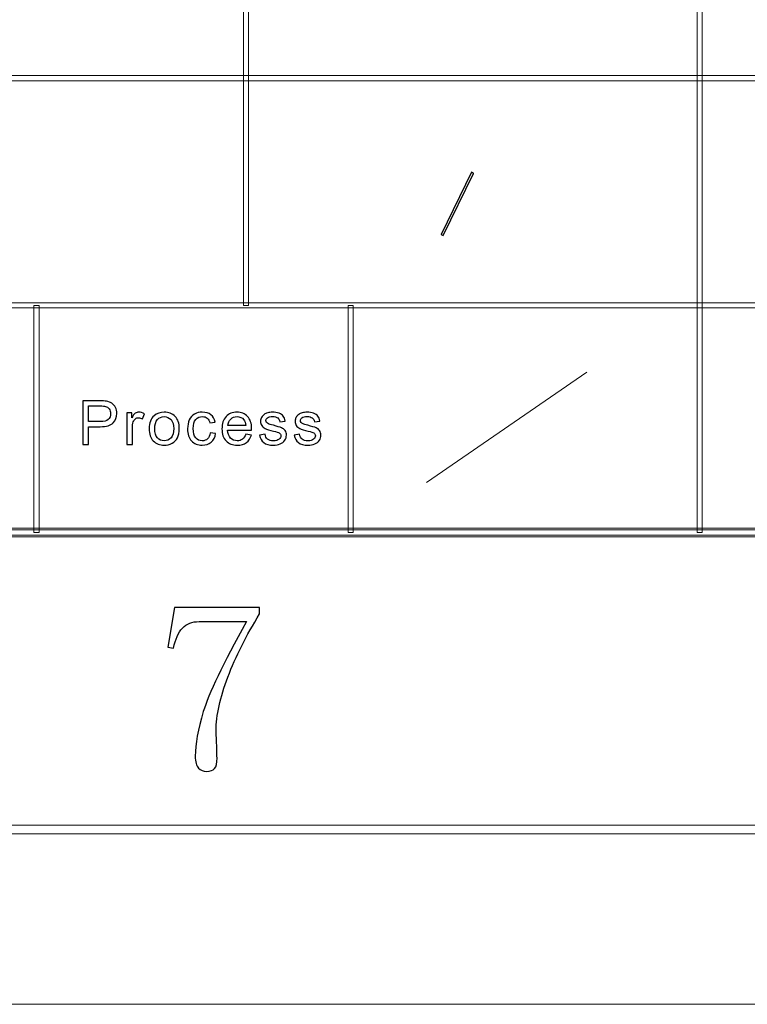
# Model space of a CAD drawing. Header units: millimetres. Extents: x -415 to 5, y -292 to 5.
# Tile 23 of 72: x -88 to -67, y -292 to -264. Entities that reach past the tile are written whole.
import ezdxf

# ---------------------------------------------------------------- set-up
doc = ezdxf.new("R2010")
doc.units = ezdxf.units.MM
doc.header["$MEASUREMENT"] = 0
doc.layers.add('layer 1', color=7, linetype='Continuous')

msp = doc.modelspace()

# ---------------------------------------------------------------- linework, layer by layer
at = {"layer": 'layer 1', "color": 7, "lineweight": 9}
for points in [[(-68.5417, -278.7126), (-68.5417, -278.7126), (-68.6916, -278.7126), (-68.6916, -278.7126), (-68.6916, -278.7126), (-68.6916, -278.7126), (-68.6916, -233.1867), (-68.6916, -233.1867), (-68.6916, -233.1867), (-68.6916, -233.1867), (-68.5417, -233.1867), (-68.5417, -233.1867), (-68.5417, -233.1867), (-68.5417, -233.1867), (-68.5417, -278.7126), (-68.5417, -278.7126)], [(-81.5349, -272.2089), (-81.5349, -272.2089), (-81.6849, -272.2089), (-81.6849, -272.2089), (-81.6849, -272.2089), (-81.6849, -272.2089), (-81.6849, -252.6978), (-81.6849, -252.6978), (-81.6849, -252.6978), (-81.6849, -252.6978), (-81.5349, -252.6978), (-81.5349, -252.6978), (-81.5349, -252.6978), (-81.5349, -252.6978), (-81.5349, -272.2089), (-81.5349, -272.2089)], [(-8.6478, -265.6302), (-8.6478, -265.6302), (-8.6478, -265.7803), (-8.6478, -265.7803), (-8.6478, -265.7803), (-8.6478, -265.7803), (-146.5761, -265.7803), (-146.5761, -265.7803), (-146.5761, -265.7803), (-146.5761, -265.7803), (-146.5761, -265.6302), (-146.5761, -265.6302), (-146.5761, -265.6302), (-146.5761, -265.6302), (-8.6478, -265.6302), (-8.6478, -265.6302)], [(-75.9605, -270.2117), (-75.9605, -270.2117), (-76.0191, -270.1783), (-76.0191, -270.1783), (-76.0191, -270.1783), (-76.0191, -270.1783), (-75.153, -268.3995), (-75.153, -268.3995), (-75.153, -268.3995), (-75.153, -268.3995), (-75.0944, -268.4328), (-75.0944, -268.4328), (-75.0944, -268.4328), (-75.0944, -268.4328), (-75.9605, -270.2117), (-75.9605, -270.2117)], [(-8.6478, -272.1339), (-8.6478, -272.1339), (-8.6478, -272.284), (-8.6478, -272.284), (-8.6478, -272.284), (-8.6478, -272.284), (-146.5761, -272.284), (-146.5761, -272.284), (-146.5761, -272.284), (-146.5761, -272.284), (-146.5761, -272.1339), (-146.5761, -272.1339), (-146.5761, -272.1339), (-146.5761, -272.1339), (-8.6478, -272.1339), (-8.6478, -272.1339)], [(-87.5318, -278.7126), (-87.5318, -278.7126), (-87.6818, -278.7126), (-87.6818, -278.7126), (-87.6818, -278.7126), (-87.6818, -278.7126), (-87.6818, -272.2089), (-87.6818, -272.2089), (-87.6818, -272.2089), (-87.6818, -272.2089), (-87.5318, -272.2089), (-87.5318, -272.2089), (-87.5318, -272.2089), (-87.5318, -272.2089), (-87.5318, -278.7126), (-87.5318, -278.7126)], [(-78.5365, -278.7126), (-78.5365, -278.7126), (-78.6864, -278.7126), (-78.6864, -278.7126), (-78.6864, -278.7126), (-78.6864, -278.7126), (-78.6864, -272.2089), (-78.6864, -272.2089), (-78.6864, -272.2089), (-78.6864, -272.2089), (-78.5365, -272.2089), (-78.5365, -272.2089), (-78.5365, -272.2089), (-78.5365, -272.2089), (-78.5365, -278.7126), (-78.5365, -278.7126)], [(-401.9434, -278.8377), (-401.9434, -278.8377), (-401.9434, -278.5875), (-401.9434, -278.5875), (-401.9434, -278.5875), (-401.9434, -278.5875), (-8.6478, -278.5875), (-8.6478, -278.5875), (-8.6478, -278.5875), (-8.6478, -278.5875), (-8.6478, -278.8377), (-8.6478, -278.8377), (-8.6478, -278.8377), (-8.6478, -278.8377), (-401.9434, -278.8377), (-401.9434, -278.8377)], [(-8.5729, -278.6375), (-8.5729, -278.6375), (-8.5729, -278.7876), (-8.5729, -278.7876), (-8.5729, -278.7876), (-8.5729, -278.7876), (-146.6511, -278.7876), (-146.6511, -278.7876), (-146.6511, -278.7876), (-146.6511, -278.7876), (-146.6511, -278.6375), (-146.6511, -278.6375), (-146.6511, -278.6375), (-146.6511, -278.6375), (-8.5729, -278.6375), (-8.5729, -278.6375)], [(-410.439, -287.3425), (-410.439, -287.3425), (-410.439, -287.0923), (-410.439, -287.0923), (-410.439, -287.0923), (-410.439, -287.0923), (-0.1522, -287.0923), (-0.1522, -287.0923), (-0.1522, -287.0923), (-0.1522, -287.0923), (-0.1522, -287.3425), (-0.1522, -287.3425), (-0.1522, -287.3425), (-0.1522, -287.3425), (-410.439, -287.3425), (-410.439, -287.3425)]]:
    msp.add_open_spline(points, degree=3, knots=[0, 0, 0, 0, 0.2, 0.2, 0.2, 0.2, 0.4, 0.4, 0.4, 0.4, 0.6, 0.6, 0.6, 0.6, 1, 1, 1, 1], dxfattribs=at)
at = {"layer": 'layer 1', "color": 7}
for points, knots in [([(-75.9605, -270.2117), (-75.9605, -270.2117), (-76.0191, -270.1783), (-76.0191, -270.1783), (-76.0191, -270.1783), (-76.0191, -270.1783), (-75.153, -268.3995), (-75.153, -268.3995), (-75.153, -268.3995), (-75.153, -268.3995), (-75.0944, -268.4328), (-75.0944, -268.4328), (-75.0944, -268.4328), (-75.0944, -268.4328), (-75.9605, -270.2117), (-75.9605, -270.2117)], [0, 0, 0, 0, 0.2, 0.2, 0.2, 0.2, 0.4, 0.4, 0.4, 0.4, 0.6, 0.6, 0.6, 0.6, 1, 1, 1, 1]), ([(-86.2844, -276.1929), (-86.2844, -276.1929), (-86.2844, -274.9419), (-86.2844, -274.9419), (-86.2844, -274.9419), (-86.2844, -274.9419), (-85.803, -274.9419), (-85.803, -274.9419), (-85.803, -274.9419), (-85.7184, -274.9419), (-85.6537, -274.9459), (-85.6088, -274.9538), (-85.6088, -274.9538), (-85.5462, -274.964), (-85.4937, -274.9835), (-85.4512, -275.012), (-85.4512, -275.012), (-85.4088, -275.0409), (-85.3746, -275.0811), (-85.3488, -275.1326), (-85.3488, -275.1326), (-85.323, -275.1841), (-85.3103, -275.2409), (-85.3103, -275.303), (-85.3103, -275.303), (-85.3103, -275.409), (-85.3447, -275.4989), (-85.4138, -275.5723), (-85.4138, -275.5723), (-85.4827, -275.646), (-85.6077, -275.6827), (-85.7881, -275.6827), (-85.7881, -275.6827), (-85.7881, -275.6827), (-86.1153, -275.6827), (-86.1153, -275.6827), (-86.1153, -275.6827), (-86.1153, -275.6827), (-86.1153, -276.1929), (-86.1153, -276.1929), (-86.1153, -276.1929), (-86.1153, -276.1929), (-86.2844, -276.1929), (-86.2844, -276.1929)], [0, 0, 0, 0, 0.0833333, 0.0833333, 0.0833333, 0.0833333, 0.1666667, 0.1666667, 0.1666667, 0.1666667, 0.25, 0.25, 0.25, 0.25, 0.3333333, 0.3333333, 0.3333333, 0.3333333, 0.4166667, 0.4166667, 0.4166667, 0.4166667, 0.5, 0.5, 0.5, 0.5, 0.5833333, 0.5833333, 0.5833333, 0.5833333, 0.6666667, 0.6666667, 0.6666667, 0.6666667, 0.75, 0.75, 0.75, 0.75, 0.8333333, 0.8333333, 0.8333333, 0.8333333, 1, 1, 1, 1]), ([(-86.1153, -275.5359), (-86.1153, -275.5359), (-85.7857, -275.5359), (-85.7857, -275.5359), (-85.7857, -275.5359), (-85.6765, -275.5359), (-85.5994, -275.5161), (-85.5533, -275.4763), (-85.5533, -275.4763), (-85.5076, -275.4364), (-85.4848, -275.3804), (-85.4848, -275.3079), (-85.4848, -275.3079), (-85.4848, -275.2558), (-85.4981, -275.211), (-85.5251, -275.1737), (-85.5251, -275.1737), (-85.5522, -275.1364), (-85.5878, -275.1116), (-85.6317, -275.0997), (-85.6317, -275.0997), (-85.6602, -275.0924), (-85.7128, -275.0886), (-85.789, -275.0886), (-85.789, -275.0886), (-85.789, -275.0886), (-86.1153, -275.0886), (-86.1153, -275.0886), (-86.1153, -275.0886), (-86.1153, -275.0886), (-86.1153, -275.5359), (-86.1153, -275.5359)], [0, 0, 0, 0, 0.1111111, 0.1111111, 0.1111111, 0.1111111, 0.2222222, 0.2222222, 0.2222222, 0.2222222, 0.3333333, 0.3333333, 0.3333333, 0.3333333, 0.4444444, 0.4444444, 0.4444444, 0.4444444, 0.5555556, 0.5555556, 0.5555556, 0.5555556, 0.6666667, 0.6666667, 0.6666667, 0.6666667, 0.7777778, 0.7777778, 0.7777778, 0.7777778, 1, 1, 1, 1]), ([(-85.0189, -276.1929), (-85.0189, -276.1929), (-85.0189, -275.2861), (-85.0189, -275.2861), (-85.0189, -275.2861), (-85.0189, -275.2861), (-84.8782, -275.2861), (-84.8782, -275.2861), (-84.8782, -275.2861), (-84.8782, -275.2861), (-84.8782, -275.425), (-84.8782, -275.425), (-84.8782, -275.425), (-84.8423, -275.3606), (-84.809, -275.3181), (-84.7785, -275.2978), (-84.7785, -275.2978), (-84.7479, -275.277), (-84.7143, -275.2668), (-84.6778, -275.2668), (-84.6778, -275.2668), (-84.625, -275.2668), (-84.5713, -275.2831), (-84.5167, -275.3155), (-84.5167, -275.3155), (-84.5167, -275.3155), (-84.5725, -275.4573), (-84.5725, -275.4573), (-84.5725, -275.4573), (-84.6105, -275.4364), (-84.6485, -275.4259), (-84.6865, -275.4259), (-84.6865, -275.4259), (-84.7206, -275.4259), (-84.7512, -275.4361), (-84.7782, -275.4561), (-84.7782, -275.4561), (-84.8052, -275.4763), (-84.8245, -275.5042), (-84.8361, -275.54), (-84.8361, -275.54), (-84.8536, -275.5945), (-84.8622, -275.6542), (-84.8622, -275.7191), (-84.8622, -275.7191), (-84.8622, -275.7191), (-84.8622, -276.1929), (-84.8622, -276.1929), (-84.8622, -276.1929), (-84.8622, -276.1929), (-85.0189, -276.1929), (-85.0189, -276.1929)], [0, 0, 0, 0, 0.0714286, 0.0714286, 0.0714286, 0.0714286, 0.1428571, 0.1428571, 0.1428571, 0.1428571, 0.2142857, 0.2142857, 0.2142857, 0.2142857, 0.2857143, 0.2857143, 0.2857143, 0.2857143, 0.3571429, 0.3571429, 0.3571429, 0.3571429, 0.4285714, 0.4285714, 0.4285714, 0.4285714, 0.5, 0.5, 0.5, 0.5, 0.5714286, 0.5714286, 0.5714286, 0.5714286, 0.6428571, 0.6428571, 0.6428571, 0.6428571, 0.7142857, 0.7142857, 0.7142857, 0.7142857, 0.7857143, 0.7857143, 0.7857143, 0.7857143, 0.8571429, 0.8571429, 0.8571429, 0.8571429, 1, 1, 1, 1]), ([(-84.3839, -275.7394), (-84.3839, -275.572), (-84.3364, -275.448), (-84.2411, -275.3673), (-84.2411, -275.3673), (-84.1618, -275.3003), (-84.0648, -275.2668), (-83.9505, -275.2668), (-83.9505, -275.2668), (-83.8237, -275.2668), (-83.7198, -275.3077), (-83.6391, -275.3891), (-83.6391, -275.3891), (-83.5587, -275.4704), (-83.5183, -275.5831), (-83.5183, -275.7267), (-83.5183, -275.7267), (-83.5183, -275.8431), (-83.5361, -275.9346), (-83.5717, -276.0013), (-83.5717, -276.0013), (-83.6074, -276.0679), (-83.6593, -276.1198), (-83.7275, -276.1567), (-83.7275, -276.1567), (-83.7955, -276.1937), (-83.8701, -276.212), (-83.9505, -276.212), (-83.9505, -276.212), (-84.0799, -276.212), (-84.1844, -276.1716), (-84.2642, -276.0904), (-84.2642, -276.0904), (-84.3441, -276.0091), (-84.3839, -275.892), (-84.3839, -275.7394)], [0, 0, 0, 0, 0.1, 0.1, 0.1, 0.1, 0.2, 0.2, 0.2, 0.2, 0.3, 0.3, 0.3, 0.3, 0.4, 0.4, 0.4, 0.4, 0.5, 0.5, 0.5, 0.5, 0.6, 0.6, 0.6, 0.6, 0.7, 0.7, 0.7, 0.7, 0.8, 0.8, 0.8, 0.8, 1, 1, 1, 1]), ([(-84.2236, -275.7398), (-84.2236, -275.8557), (-84.1977, -275.9425), (-84.1461, -275.9998), (-84.1461, -275.9998), (-84.0942, -276.0575), (-84.0291, -276.0863), (-83.9505, -276.0863), (-83.9505, -276.0863), (-83.8727, -276.0863), (-83.808, -276.0575), (-83.756, -275.9995), (-83.756, -275.9995), (-83.7044, -275.9416), (-83.6786, -275.8533), (-83.6786, -275.7348), (-83.6786, -275.7348), (-83.6786, -275.623), (-83.7047, -275.5383), (-83.7566, -275.4809), (-83.7566, -275.4809), (-83.8086, -275.4233), (-83.8733, -275.3944), (-83.9505, -275.3944), (-83.9505, -275.3944), (-84.0291, -275.3944), (-84.0942, -275.423), (-84.1461, -275.4803), (-84.1461, -275.4803), (-84.1977, -275.5376), (-84.2236, -275.6241), (-84.2236, -275.7398)], [0, 0, 0, 0, 0.1111111, 0.1111111, 0.1111111, 0.1111111, 0.2222222, 0.2222222, 0.2222222, 0.2222222, 0.3333333, 0.3333333, 0.3333333, 0.3333333, 0.4444444, 0.4444444, 0.4444444, 0.4444444, 0.5555556, 0.5555556, 0.5555556, 0.5555556, 0.6666667, 0.6666667, 0.6666667, 0.6666667, 0.7777778, 0.7777778, 0.7777778, 0.7777778, 1, 1, 1, 1]), ([(-82.6318, -275.8609), (-82.6318, -275.8609), (-82.4787, -275.8818), (-82.4787, -275.8818), (-82.4787, -275.8818), (-82.4956, -275.9853), (-82.5384, -276.0659), (-82.6075, -276.1244), (-82.6075, -276.1244), (-82.6766, -276.183), (-82.7618, -276.212), (-82.8625, -276.212), (-82.8625, -276.212), (-82.9886, -276.212), (-83.0901, -276.1716), (-83.1667, -276.0906), (-83.1667, -276.0906), (-83.2436, -276.0097), (-83.2819, -275.8938), (-83.2819, -275.743), (-83.2819, -275.743), (-83.2819, -275.6451), (-83.2653, -275.5598), (-83.2323, -275.4864), (-83.2323, -275.4864), (-83.1994, -275.4133), (-83.1492, -275.3583), (-83.0815, -275.3219), (-83.0815, -275.3219), (-83.0141, -275.2852), (-82.9408, -275.2668), (-82.8613, -275.2668), (-82.8613, -275.2668), (-82.7612, -275.2668), (-82.679, -275.2916), (-82.6155, -275.3414), (-82.6155, -275.3414), (-82.5517, -275.3912), (-82.5107, -275.462), (-82.4929, -275.5534), (-82.4929, -275.5534), (-82.4929, -275.5534), (-82.6443, -275.5761), (-82.6443, -275.5761), (-82.6443, -275.5761), (-82.6588, -275.5152), (-82.6844, -275.4696), (-82.7215, -275.4387), (-82.7215, -275.4387), (-82.7583, -275.4081), (-82.8028, -275.3927), (-82.8551, -275.3927), (-82.8551, -275.3927), (-82.934, -275.3927), (-82.9981, -275.4203), (-83.0477, -275.4756), (-83.0477, -275.4756), (-83.097, -275.5312), (-83.1216, -275.6186), (-83.1216, -275.7386), (-83.1216, -275.7386), (-83.1216, -275.8603), (-83.0979, -275.9486), (-83.0504, -276.0036), (-83.0504, -276.0036), (-83.0026, -276.0586), (-82.9405, -276.0863), (-82.8642, -276.0863), (-82.8642, -276.0863), (-82.8025, -276.0863), (-82.7511, -276.0679), (-82.7102, -276.031), (-82.7102, -276.031), (-82.6689, -275.9943), (-82.6428, -275.9375), (-82.6318, -275.8609)], [0, 0, 0, 0, 0.05, 0.05, 0.05, 0.05, 0.1, 0.1, 0.1, 0.1, 0.15, 0.15, 0.15, 0.15, 0.2, 0.2, 0.2, 0.2, 0.25, 0.25, 0.25, 0.25, 0.3, 0.3, 0.3, 0.3, 0.35, 0.35, 0.35, 0.35, 0.4, 0.4, 0.4, 0.4, 0.45, 0.45, 0.45, 0.45, 0.5, 0.5, 0.5, 0.5, 0.55, 0.55, 0.55, 0.55, 0.6, 0.6, 0.6, 0.6, 0.65, 0.65, 0.65, 0.65, 0.7, 0.7, 0.7, 0.7, 0.75, 0.75, 0.75, 0.75, 0.8, 0.8, 0.8, 0.8, 0.85, 0.85, 0.85, 0.85, 0.9, 0.9, 0.9, 0.9, 1, 1, 1, 1]), ([(-81.6157, -275.8994), (-81.6157, -275.8994), (-81.4536, -275.9203), (-81.4536, -275.9203), (-81.4536, -275.9203), (-81.4788, -276.0126), (-81.526, -276.0845), (-81.5949, -276.1355), (-81.5949, -276.1355), (-81.6637, -276.1864), (-81.7516, -276.212), (-81.8588, -276.212), (-81.8588, -276.212), (-81.9936, -276.212), (-82.1004, -276.1713), (-82.1793, -276.0897), (-82.1793, -276.0897), (-82.2583, -276.0086), (-82.2978, -275.8941), (-82.2978, -275.7471), (-82.2978, -275.7471), (-82.2978, -275.5951), (-82.258, -275.4768), (-82.1782, -275.3929), (-82.1782, -275.3929), (-82.0983, -275.3088), (-81.9947, -275.2668), (-81.8674, -275.2668), (-81.8674, -275.2668), (-81.7442, -275.2668), (-81.6436, -275.3079), (-81.5655, -275.3904), (-81.5655, -275.3904), (-81.4874, -275.4728), (-81.4482, -275.5886), (-81.4482, -275.738), (-81.4482, -275.738), (-81.4482, -275.7471), (-81.4485, -275.7607), (-81.4492, -275.7788), (-81.4492, -275.7788), (-81.4492, -275.7788), (-82.1375, -275.7788), (-82.1375, -275.7788), (-82.1375, -275.7788), (-82.1316, -275.878), (-82.1031, -275.9543), (-82.0514, -276.007), (-82.0514, -276.007), (-82.0001, -276.0598), (-81.9357, -276.0863), (-81.8588, -276.0863), (-81.8588, -276.0863), (-81.8015, -276.0863), (-81.7525, -276.0714), (-81.7122, -276.0417), (-81.7122, -276.0417), (-81.6715, -276.012), (-81.6394, -275.9645), (-81.6157, -275.8994)], [0, 0, 0, 0, 0.0625, 0.0625, 0.0625, 0.0625, 0.125, 0.125, 0.125, 0.125, 0.1875, 0.1875, 0.1875, 0.1875, 0.25, 0.25, 0.25, 0.25, 0.3125, 0.3125, 0.3125, 0.3125, 0.375, 0.375, 0.375, 0.375, 0.4375, 0.4375, 0.4375, 0.4375, 0.5, 0.5, 0.5, 0.5, 0.5625, 0.5625, 0.5625, 0.5625, 0.625, 0.625, 0.625, 0.625, 0.6875, 0.6875, 0.6875, 0.6875, 0.75, 0.75, 0.75, 0.75, 0.8125, 0.8125, 0.8125, 0.8125, 0.875, 0.875, 0.875, 0.875, 1, 1, 1, 1]), ([(-82.1286, -275.653), (-82.1286, -275.653), (-81.6139, -275.653), (-81.6139, -275.653), (-81.6139, -275.653), (-81.6207, -275.5767), (-81.6406, -275.5196), (-81.673, -275.4814), (-81.673, -275.4814), (-81.7226, -275.4224), (-81.7872, -275.3927), (-81.8665, -275.3927), (-81.8665, -275.3927), (-81.9383, -275.3927), (-81.9986, -275.4162), (-82.0476, -275.4634), (-82.0476, -275.4634), (-82.0963, -275.5106), (-82.1233, -275.5738), (-82.1286, -275.653)], [0, 0, 0, 0, 0.1666667, 0.1666667, 0.1666667, 0.1666667, 0.3333333, 0.3333333, 0.3333333, 0.3333333, 0.5, 0.5, 0.5, 0.5, 0.6666667, 0.6666667, 0.6666667, 0.6666667, 1, 1, 1, 1]), ([(-81.219, -275.9221), (-81.219, -275.9221), (-81.064, -275.8976), (-81.064, -275.8976), (-81.064, -275.8976), (-81.0554, -275.9585), (-81.0311, -276.005), (-80.9913, -276.0376), (-80.9913, -276.0376), (-80.9515, -276.07), (-80.8957, -276.0863), (-80.8245, -276.0863), (-80.8245, -276.0863), (-80.7524, -276.0863), (-80.6989, -276.072), (-80.6639, -276.0432), (-80.6639, -276.0432), (-80.6292, -276.0147), (-80.6116, -275.9808), (-80.6116, -275.9422), (-80.6116, -275.9422), (-80.6116, -275.9075), (-80.6274, -275.8801), (-80.6585, -275.8603), (-80.6585, -275.8603), (-80.6805, -275.8466), (-80.734, -275.8295), (-80.8188, -275.8082), (-80.8188, -275.8082), (-80.9334, -275.7799), (-81.0127, -275.7555), (-81.0572, -275.7348), (-81.0572, -275.7348), (-81.1015, -275.7138), (-81.135, -275.6853), (-81.1578, -275.6486), (-81.1578, -275.6486), (-81.1807, -275.6122), (-81.1923, -275.5718), (-81.1923, -275.5275), (-81.1923, -275.5275), (-81.1923, -275.487), (-81.1827, -275.4497), (-81.164, -275.4153), (-81.164, -275.4153), (-81.1451, -275.381), (-81.1195, -275.3524), (-81.0872, -275.3297), (-81.0872, -275.3297), (-81.0628, -275.3123), (-81.0296, -275.2975), (-80.9877, -275.2852), (-80.9877, -275.2852), (-80.9456, -275.273), (-80.9008, -275.2668), (-80.8527, -275.2668), (-80.8527, -275.2668), (-80.7802, -275.2668), (-80.7167, -275.277), (-80.6621, -275.2978), (-80.6621, -275.2978), (-80.6072, -275.3181), (-80.5668, -275.346), (-80.5407, -275.381), (-80.5407, -275.381), (-80.5149, -275.4162), (-80.4968, -275.4631), (-80.487, -275.522), (-80.487, -275.522), (-80.487, -275.522), (-80.6401, -275.5429), (-80.6401, -275.5429), (-80.6401, -275.5429), (-80.647, -275.4957), (-80.6672, -275.4588), (-80.7004, -275.4323), (-80.7004, -275.4323), (-80.7337, -275.4058), (-80.7806, -275.3927), (-80.8414, -275.3927), (-80.8414, -275.3927), (-80.9129, -275.3927), (-80.9643, -275.4043), (-80.9949, -275.4276), (-80.9949, -275.4276), (-81.0255, -275.4509), (-81.0409, -275.4783), (-81.0409, -275.5094), (-81.0409, -275.5094), (-81.0409, -275.5292), (-81.0346, -275.5473), (-81.0219, -275.5633), (-81.0219, -275.5633), (-81.0091, -275.5796), (-80.9892, -275.5933), (-80.9619, -275.604), (-80.9619, -275.604), (-80.9462, -275.6099), (-80.9005, -275.623), (-80.8239, -275.6433), (-80.8239, -275.6433), (-80.7135, -275.6722), (-80.6363, -275.6961), (-80.5924, -275.7144), (-80.5924, -275.7144), (-80.5484, -275.7328), (-80.514, -275.7598), (-80.4891, -275.7948), (-80.4891, -275.7948), (-80.4638, -275.8301), (-80.4514, -275.8737), (-80.4514, -275.9261), (-80.4514, -275.9261), (-80.4514, -275.9771), (-80.4665, -276.0251), (-80.4971, -276.0702), (-80.4971, -276.0702), (-80.5277, -276.1154), (-80.5716, -276.1504), (-80.6289, -276.1751), (-80.6289, -276.1751), (-80.6865, -276.1999), (-80.7515, -276.212), (-80.8239, -276.212), (-80.8239, -276.212), (-80.9438, -276.212), (-81.0355, -276.1876), (-81.0984, -276.139), (-81.0984, -276.139), (-81.1614, -276.0901), (-81.2015, -276.0179), (-81.219, -275.9221)], [0, 0, 0, 0, 0.0294118, 0.0294118, 0.0294118, 0.0294118, 0.0588235, 0.0588235, 0.0588235, 0.0588235, 0.0882353, 0.0882353, 0.0882353, 0.0882353, 0.1176471, 0.1176471, 0.1176471, 0.1176471, 0.1470588, 0.1470588, 0.1470588, 0.1470588, 0.1764706, 0.1764706, 0.1764706, 0.1764706, 0.2058824, 0.2058824, 0.2058824, 0.2058824, 0.2352941, 0.2352941, 0.2352941, 0.2352941, 0.2647059, 0.2647059, 0.2647059, 0.2647059, 0.2941176, 0.2941176, 0.2941176, 0.2941176, 0.3235294, 0.3235294, 0.3235294, 0.3235294, 0.3529412, 0.3529412, 0.3529412, 0.3529412, 0.3823529, 0.3823529, 0.3823529, 0.3823529, 0.4117647, 0.4117647, 0.4117647, 0.4117647, 0.4411765, 0.4411765, 0.4411765, 0.4411765, 0.4705882, 0.4705882, 0.4705882, 0.4705882, 0.5, 0.5, 0.5, 0.5, 0.5294118, 0.5294118, 0.5294118, 0.5294118, 0.5588235, 0.5588235, 0.5588235, 0.5588235, 0.5882353, 0.5882353, 0.5882353, 0.5882353, 0.6176471, 0.6176471, 0.6176471, 0.6176471, 0.6470588, 0.6470588, 0.6470588, 0.6470588, 0.6764706, 0.6764706, 0.6764706, 0.6764706, 0.7058824, 0.7058824, 0.7058824, 0.7058824, 0.7352941, 0.7352941, 0.7352941, 0.7352941, 0.7647059, 0.7647059, 0.7647059, 0.7647059, 0.7941176, 0.7941176, 0.7941176, 0.7941176, 0.8235294, 0.8235294, 0.8235294, 0.8235294, 0.8529412, 0.8529412, 0.8529412, 0.8529412, 0.8823529, 0.8823529, 0.8823529, 0.8823529, 0.9117647, 0.9117647, 0.9117647, 0.9117647, 0.9411765, 0.9411765, 0.9411765, 0.9411765, 1, 1, 1, 1]), ([(-80.2295, -275.9221), (-80.2295, -275.9221), (-80.0746, -275.8976), (-80.0746, -275.8976), (-80.0746, -275.8976), (-80.066, -275.9585), (-80.0416, -276.005), (-80.0019, -276.0376), (-80.0019, -276.0376), (-79.9621, -276.07), (-79.9063, -276.0863), (-79.835, -276.0863), (-79.835, -276.0863), (-79.7629, -276.0863), (-79.7095, -276.072), (-79.6744, -276.0432), (-79.6744, -276.0432), (-79.6397, -276.0147), (-79.6222, -275.9808), (-79.6222, -275.9422), (-79.6222, -275.9422), (-79.6222, -275.9075), (-79.6379, -275.8801), (-79.6691, -275.8603), (-79.6691, -275.8603), (-79.6911, -275.8466), (-79.7445, -275.8295), (-79.8294, -275.8082), (-79.8294, -275.8082), (-79.944, -275.7799), (-80.0232, -275.7555), (-80.0678, -275.7348), (-80.0678, -275.7348), (-80.112, -275.7138), (-80.1455, -275.6853), (-80.1684, -275.6486), (-80.1684, -275.6486), (-80.1912, -275.6122), (-80.2028, -275.5718), (-80.2028, -275.5275), (-80.2028, -275.5275), (-80.2028, -275.487), (-80.1933, -275.4497), (-80.1746, -275.4153), (-80.1746, -275.4153), (-80.1556, -275.381), (-80.1301, -275.3524), (-80.0977, -275.3297), (-80.0977, -275.3297), (-80.0734, -275.3123), (-80.0401, -275.2975), (-79.9983, -275.2852), (-79.9983, -275.2852), (-79.9561, -275.273), (-79.9113, -275.2668), (-79.8632, -275.2668), (-79.8632, -275.2668), (-79.7908, -275.2668), (-79.7273, -275.277), (-79.6727, -275.2978), (-79.6727, -275.2978), (-79.6178, -275.3181), (-79.5774, -275.346), (-79.5512, -275.381), (-79.5512, -275.381), (-79.5255, -275.4162), (-79.5073, -275.4631), (-79.4975, -275.522), (-79.4975, -275.522), (-79.4975, -275.522), (-79.6507, -275.5429), (-79.6507, -275.5429), (-79.6507, -275.5429), (-79.6575, -275.4957), (-79.6777, -275.4588), (-79.711, -275.4323), (-79.711, -275.4323), (-79.7442, -275.4058), (-79.7911, -275.3927), (-79.852, -275.3927), (-79.852, -275.3927), (-79.9235, -275.3927), (-79.9748, -275.4043), (-80.0054, -275.4276), (-80.0054, -275.4276), (-80.036, -275.4509), (-80.0514, -275.4783), (-80.0514, -275.5094), (-80.0514, -275.5094), (-80.0514, -275.5292), (-80.0452, -275.5473), (-80.0324, -275.5633), (-80.0324, -275.5633), (-80.0196, -275.5796), (-79.9998, -275.5933), (-79.9725, -275.604), (-79.9725, -275.604), (-79.9568, -275.6099), (-79.911, -275.623), (-79.8344, -275.6433), (-79.8344, -275.6433), (-79.724, -275.6722), (-79.6469, -275.6961), (-79.6029, -275.7144), (-79.6029, -275.7144), (-79.559, -275.7328), (-79.5245, -275.7598), (-79.4996, -275.7948), (-79.4996, -275.7948), (-79.4744, -275.8301), (-79.4619, -275.8737), (-79.4619, -275.9261), (-79.4619, -275.9261), (-79.4619, -275.9771), (-79.477, -276.0251), (-79.5076, -276.0702), (-79.5076, -276.0702), (-79.5382, -276.1154), (-79.5821, -276.1504), (-79.6394, -276.1751), (-79.6394, -276.1751), (-79.697, -276.1999), (-79.762, -276.212), (-79.8344, -276.212), (-79.8344, -276.212), (-79.9544, -276.212), (-80.0461, -276.1876), (-80.109, -276.139), (-80.109, -276.139), (-80.1719, -276.0901), (-80.212, -276.0179), (-80.2295, -275.9221)], [0, 0, 0, 0, 0.0294118, 0.0294118, 0.0294118, 0.0294118, 0.0588235, 0.0588235, 0.0588235, 0.0588235, 0.0882353, 0.0882353, 0.0882353, 0.0882353, 0.1176471, 0.1176471, 0.1176471, 0.1176471, 0.1470588, 0.1470588, 0.1470588, 0.1470588, 0.1764706, 0.1764706, 0.1764706, 0.1764706, 0.2058824, 0.2058824, 0.2058824, 0.2058824, 0.2352941, 0.2352941, 0.2352941, 0.2352941, 0.2647059, 0.2647059, 0.2647059, 0.2647059, 0.2941176, 0.2941176, 0.2941176, 0.2941176, 0.3235294, 0.3235294, 0.3235294, 0.3235294, 0.3529412, 0.3529412, 0.3529412, 0.3529412, 0.3823529, 0.3823529, 0.3823529, 0.3823529, 0.4117647, 0.4117647, 0.4117647, 0.4117647, 0.4411765, 0.4411765, 0.4411765, 0.4411765, 0.4705882, 0.4705882, 0.4705882, 0.4705882, 0.5, 0.5, 0.5, 0.5, 0.5294118, 0.5294118, 0.5294118, 0.5294118, 0.5588235, 0.5588235, 0.5588235, 0.5588235, 0.5882353, 0.5882353, 0.5882353, 0.5882353, 0.6176471, 0.6176471, 0.6176471, 0.6176471, 0.6470588, 0.6470588, 0.6470588, 0.6470588, 0.6764706, 0.6764706, 0.6764706, 0.6764706, 0.7058824, 0.7058824, 0.7058824, 0.7058824, 0.7352941, 0.7352941, 0.7352941, 0.7352941, 0.7647059, 0.7647059, 0.7647059, 0.7647059, 0.7941176, 0.7941176, 0.7941176, 0.7941176, 0.8235294, 0.8235294, 0.8235294, 0.8235294, 0.8529412, 0.8529412, 0.8529412, 0.8529412, 0.8823529, 0.8823529, 0.8823529, 0.8823529, 0.9117647, 0.9117647, 0.9117647, 0.9117647, 0.9411765, 0.9411765, 0.9411765, 0.9411765, 1, 1, 1, 1]), ([(-81.219, -281.0444), (-81.5984, -281.6593), (-81.9014, -282.2615), (-82.127, -282.8497), (-82.127, -282.8497), (-82.3526, -283.438), (-82.466, -283.9487), (-82.466, -284.383), (-82.466, -284.383), (-82.466, -284.4559), (-82.4614, -284.5589), (-82.4521, -284.6957), (-82.4521, -284.6957), (-82.444, -284.8311), (-82.4394, -284.9886), (-82.4394, -285.1705), (-82.4394, -285.1705), (-82.4394, -285.3152), (-82.4614, -285.4148), (-82.5064, -285.4692), (-82.5064, -285.4692), (-82.5516, -285.5224), (-82.6291, -285.5503), (-82.7366, -285.5503), (-82.7366, -285.5503), (-82.828, -285.5503), (-82.9044, -285.519), (-82.968, -285.4553), (-82.968, -285.4553), (-83.0305, -285.3916), (-83.0628, -285.2781), (-83.0628, -285.116), (-83.0628, -285.116), (-83.0628, -284.7721), (-82.9854, -284.3471), (-82.8327, -283.8399), (-82.8327, -283.8399), (-82.6788, -283.3338), (-82.267, -282.4746), (-81.5984, -281.2621), (-81.5984, -281.2621), (-81.5984, -281.2621), (-82.9541, -281.2621), (-82.9541, -281.2621), (-82.9541, -281.2621), (-83.1531, -281.2621), (-83.3116, -281.3247), (-83.4284, -281.452), (-83.4284, -281.452), (-83.5464, -281.5783), (-83.632, -281.7681), (-83.6864, -282.0218), (-83.6864, -282.0218), (-83.6864, -282.0218), (-83.8483, -281.9951), (-83.8483, -281.9951), (-83.8483, -281.9951), (-83.8483, -281.9951), (-83.6586, -280.8545), (-83.6586, -280.8545), (-83.6586, -280.8545), (-83.6586, -280.8545), (-81.219, -280.8545), (-81.219, -280.8545), (-81.219, -280.8545), (-81.219, -280.8545), (-81.219, -281.0444), (-81.219, -281.0444)], [0, 0, 0, 0, 0.0555556, 0.0555556, 0.0555556, 0.0555556, 0.1111111, 0.1111111, 0.1111111, 0.1111111, 0.1666667, 0.1666667, 0.1666667, 0.1666667, 0.2222222, 0.2222222, 0.2222222, 0.2222222, 0.2777778, 0.2777778, 0.2777778, 0.2777778, 0.3333333, 0.3333333, 0.3333333, 0.3333333, 0.3888889, 0.3888889, 0.3888889, 0.3888889, 0.4444444, 0.4444444, 0.4444444, 0.4444444, 0.5, 0.5, 0.5, 0.5, 0.5555556, 0.5555556, 0.5555556, 0.5555556, 0.6111111, 0.6111111, 0.6111111, 0.6111111, 0.6666667, 0.6666667, 0.6666667, 0.6666667, 0.7222222, 0.7222222, 0.7222222, 0.7222222, 0.7777778, 0.7777778, 0.7777778, 0.7777778, 0.8333333, 0.8333333, 0.8333333, 0.8333333, 0.8888889, 0.8888889, 0.8888889, 0.8888889, 1, 1, 1, 1])]:
    msp.add_open_spline(points, degree=3, knots=knots, dxfattribs=at)
at = {"layer": 'layer 1', "color": 7, "lineweight": 0}
msp.add_open_spline([(-76.4375, -277.2799), (-76.4375, -277.2799), (-71.8496, -274.1221), (-71.8496, -274.1221)], degree=3, dxfattribs=at)
at = {"layer": 'layer 1', "color": 7, "lineweight": 9}
msp.add_open_spline([(-415.4364, -292.2202), (-415.4364, -292.2202), (4.8452, -292.2202), (4.8452, -292.2202)], degree=3, dxfattribs=at)
msp.add_open_spline([(-415.4364, -292.2202), (-415.4364, -292.2202), (4.8452, -292.2202), (4.8452, -292.2202)], degree=3, dxfattribs=at)
msp.add_open_spline([(-415.4364, -292.2202), (-415.4364, -292.2202), (4.8452, -292.2202), (4.8452, -292.2202)], degree=3, dxfattribs=at)
msp.add_open_spline([(-415.4364, -292.2202), (-415.4364, -292.2202), (4.8452, -292.2202), (4.8452, -292.2202)], degree=3, dxfattribs=at)
msp.add_open_spline([(-415.4364, -292.2202), (-415.4364, -292.2202), (4.8452, -292.2202), (4.8452, -292.2202)], degree=3, dxfattribs=at)
msp.add_open_spline([(-415.4364, -292.2202), (-415.4364, -292.2202), (4.8452, -292.2202), (4.8452, -292.2202)], degree=3, dxfattribs=at)
msp.add_open_spline([(-415.4364, -292.2202), (-415.4364, -292.2202), (4.8452, -292.2202), (4.8452, -292.2202)], degree=3, dxfattribs=at)
msp.add_open_spline([(-415.4364, -292.2202), (-415.4364, -292.2202), (4.8452, -292.2202), (4.8452, -292.2202)], degree=3, dxfattribs=at)
msp.add_open_spline([(-415.4364, -292.2202), (-415.4364, -292.2202), (4.8452, -292.2202), (4.8452, -292.2202)], degree=3, dxfattribs=at)
msp.add_open_spline([(-415.4364, -292.2202), (-415.4364, -292.2202), (4.8452, -292.2202), (4.8452, -292.2202)], degree=3, dxfattribs=at)
msp.add_open_spline([(-415.4364, -292.2202), (-415.4364, -292.2202), (4.8452, -292.2202), (4.8452, -292.2202)], degree=3, dxfattribs=at)
msp.add_open_spline([(-415.4364, -292.2202), (-415.4364, -292.2202), (4.8452, -292.2202), (4.8452, -292.2202)], degree=3, dxfattribs=at)
msp.add_open_spline([(-415.4364, -292.2202), (-415.4364, -292.2202), (4.8452, -292.2202), (4.8452, -292.2202)], degree=3, dxfattribs=at)
msp.add_open_spline([(-415.4364, -292.2202), (-415.4364, -292.2202), (4.8452, -292.2202), (4.8452, -292.2202)], degree=3, dxfattribs=at)
msp.add_open_spline([(-415.4364, -292.2202), (-415.4364, -292.2202), (4.8452, -292.2202), (4.8452, -292.2202)], degree=3, dxfattribs=at)
msp.add_open_spline([(-415.4364, -292.2202), (-415.4364, -292.2202), (4.8452, -292.2202), (4.8452, -292.2202)], degree=3, dxfattribs=at)
msp.add_open_spline([(-415.4364, -292.2202), (-415.4364, -292.2202), (4.8452, -292.2202), (4.8452, -292.2202)], degree=3, dxfattribs=at)
msp.add_open_spline([(-415.4364, -292.2202), (-415.4364, -292.2202), (4.8452, -292.2202), (4.8452, -292.2202)], degree=3, dxfattribs=at)
msp.add_open_spline([(-415.4364, -292.2202), (-415.4364, -292.2202), (4.8452, -292.2202), (4.8452, -292.2202)], degree=3, dxfattribs=at)
msp.add_open_spline([(-415.4364, -292.2202), (-415.4364, -292.2202), (4.8452, -292.2202), (4.8452, -292.2202)], degree=3, dxfattribs=at)
msp.add_open_spline([(-415.4364, -292.2202), (-415.4364, -292.2202), (4.8452, -292.2202), (4.8452, -292.2202)], degree=3, dxfattribs=at)

doc.saveas('drawing.dxf')
